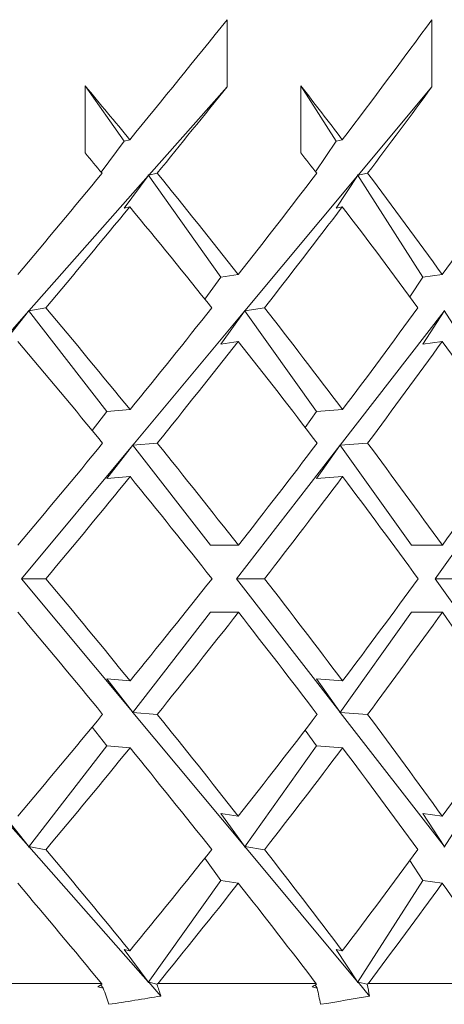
# Model space of a CAD drawing. Header units: inches. Extents: x 1.5 to 14.4, y 0.3 to 10.5.
# Tile 10 of 43: x 4.151 to 4.285, y 6.402 to 6.713. Entities that reach past the tile are written whole.
import ezdxf

# ---------------------------------------------------------------- set-up
doc = ezdxf.new("R2010")
doc.units = ezdxf.units.IN
doc.header["$MEASUREMENT"] = 0

msp = doc.modelspace()

# ---------------------------------------------------------------- linework, layer by layer
at = {"color": 7, "linetype": 'Continuous', "lineweight": 15}
for p, q in [((4.21672, 6.71329), (4.21672, 6.69208)), ((4.28157, 6.71329), (4.28157, 6.69208)), ((4.1718, 6.67112), (4.1718, 6.69233)), ((4.1718, 6.69233), (4.18421, 6.67486)), ((4.2401, 6.67112), (4.2401, 6.69233)), ((4.2401, 6.69233), (4.25124, 6.67486)), ((4.21672, 6.69208), (4.19193, 6.66403)), ((4.28157, 6.69208), (4.25818, 6.66403)), ((4.18421, 6.67486), (4.1769, 6.66502)), ((4.18421, 6.67486), (4.18595, 6.6753)), ((4.25124, 6.67486), (4.24475, 6.66512)), ((4.25124, 6.67486), (4.25321, 6.6753)), ((4.19463, 6.6647), (4.19193, 6.66403)), ((4.26123, 6.6647), (4.25818, 6.66403)), ((4.19181, 6.6639), (4.15399, 6.62111)), ((4.18421, 6.65365), (4.19181, 6.6639)), ((4.19181, 6.66415), (4.19193, 6.66403)), ((4.19181, 6.66415), (4.19181, 6.6639)), ((4.19181, 6.66415), (4.21477, 6.63182)), ((4.25807, 6.6639), (4.22239, 6.62111)), ((4.25124, 6.65365), (4.25807, 6.6639)), ((4.25807, 6.66415), (4.25818, 6.66403)), ((4.25807, 6.66415), (4.25807, 6.6639)), ((4.25807, 6.66415), (4.27869, 6.63182)), ((4.18421, 6.65365), (4.18595, 6.65408)), ((4.25124, 6.65365), (4.25321, 6.65408)), ((4.21477, 6.63182), (4.2097, 6.62481)), ((4.21477, 6.63182), (4.22029, 6.63267)), ((4.27869, 6.63182), (4.2746, 6.62551)), ((4.27869, 6.63182), (4.28484, 6.63267)), ((4.15388, 6.62098), (4.11642, 6.57861)), ((4.14567, 6.61061), (4.15388, 6.62098)), ((4.15388, 6.62124), (4.15399, 6.62111)), ((4.15388, 6.62124), (4.15388, 6.62098)), ((4.15388, 6.62124), (4.1787, 6.58924)), ((4.15941, 6.62207), (4.15399, 6.62111)), ((4.22229, 6.62098), (4.18695, 6.57861)), ((4.21477, 6.61061), (4.22229, 6.62098)), ((4.22229, 6.62124), (4.22239, 6.62111)), ((4.22229, 6.62124), (4.22229, 6.62098)), ((4.22229, 6.62124), (4.24501, 6.58924)), ((4.22859, 6.62207), (4.22239, 6.62111)), ((4.28544, 6.62098), (4.25257, 6.57861)), ((4.27869, 6.61061), (4.28544, 6.62098)), ((4.28544, 6.62124), (4.28554, 6.62111)), ((4.28544, 6.62124), (4.28544, 6.62098)), ((4.28544, 6.62124), (4.30585, 6.58924)), ((4.21477, 6.61061), (4.22029, 6.61146)), ((4.27869, 6.61061), (4.28484, 6.61146)), ((4.1787, 6.58924), (4.18603, 6.58985)), ((4.24501, 6.58924), (4.25329, 6.58985)), ((4.1787, 6.58924), (4.17404, 6.58326)), ((4.24501, 6.58924), (4.24144, 6.58423)), ((4.18685, 6.57848), (4.15168, 6.53631)), ((4.1787, 6.56803), (4.18685, 6.57848)), ((4.18685, 6.57873), (4.18695, 6.57861)), ((4.18685, 6.57873), (4.18685, 6.57848)), ((4.18685, 6.57873), (4.21153, 6.54692)), ((4.19463, 6.57924), (4.18695, 6.57861)), ((4.25247, 6.57848), (4.21976, 6.53631)), ((4.24501, 6.56803), (4.25247, 6.57848)), ((4.25247, 6.57873), (4.25257, 6.57861)), ((4.25247, 6.57873), (4.25247, 6.57848)), ((4.25247, 6.57873), (4.27507, 6.54692)), ((4.26123, 6.57924), (4.25257, 6.57861)), ((4.31255, 6.57848), (4.2826, 6.53631)), ((4.1787, 6.56803), (4.18603, 6.56863)), ((4.24501, 6.56803), (4.25329, 6.56863)), ((4.21153, 6.54692), (4.22032, 6.54692)), ((4.27507, 6.54692), (4.28488, 6.54692)), ((4.15168, 6.53631), (4.18685, 6.49414)), ((4.15168, 6.53631), (4.15941, 6.53631)), ((4.21976, 6.53631), (4.25247, 6.49414)), ((4.21976, 6.53631), (4.22859, 6.53631)), ((4.2826, 6.53631), (4.31255, 6.49414)), ((4.2826, 6.53631), (4.29246, 6.53631)), ((4.21153, 6.5257), (4.18685, 6.49389)), ((4.21153, 6.5257), (4.22032, 6.5257)), ((4.27507, 6.5257), (4.25247, 6.49389)), ((4.27507, 6.5257), (4.28488, 6.5257)), ((4.18603, 6.50399), (4.1787, 6.50459)), ((4.18685, 6.49414), (4.1787, 6.50459)), ((4.25329, 6.50399), (4.24501, 6.50459)), ((4.25247, 6.49414), (4.24501, 6.50459)), ((4.11642, 6.49401), (4.15388, 6.45163)), ((4.18685, 6.49414), (4.18685, 6.49389)), ((4.18695, 6.49401), (4.18685, 6.49389)), ((4.18695, 6.49401), (4.22229, 6.45163)), ((4.18695, 6.49401), (4.19463, 6.49338)), ((4.25247, 6.49414), (4.25247, 6.49389)), ((4.25257, 6.49401), (4.25247, 6.49389)), ((4.25257, 6.49401), (4.28544, 6.45163)), ((4.25257, 6.49401), (4.26123, 6.49338)), ((4.17404, 6.48935), (4.1787, 6.48338)), ((4.24144, 6.48839), (4.24501, 6.48338)), ((4.1787, 6.48338), (4.15388, 6.45138)), ((4.18603, 6.48277), (4.1787, 6.48338)), ((4.24501, 6.48338), (4.22229, 6.45138)), ((4.25329, 6.48277), (4.24501, 6.48338)), ((4.30585, 6.48338), (4.28544, 6.45138)), ((4.15388, 6.45163), (4.14567, 6.46201)), ((4.22029, 6.46116), (4.21477, 6.46201)), ((4.22229, 6.45163), (4.21477, 6.46201)), ((4.28484, 6.46116), (4.27869, 6.46201)), ((4.28544, 6.45163), (4.27869, 6.46201)), ((4.15388, 6.45163), (4.15388, 6.45138)), ((4.15399, 6.45151), (4.15388, 6.45138)), ((4.15399, 6.45151), (4.19181, 6.40872)), ((4.15399, 6.45151), (4.15941, 6.45054)), ((4.22229, 6.45163), (4.22229, 6.45138)), ((4.22239, 6.45151), (4.22229, 6.45138)), ((4.22239, 6.45151), (4.25807, 6.40872)), ((4.22239, 6.45151), (4.22859, 6.45054)), ((4.28544, 6.45163), (4.28544, 6.45138)), ((4.28554, 6.45151), (4.28544, 6.45138)), ((4.2097, 6.44781), (4.21477, 6.4408)), ((4.2746, 6.4471), (4.27869, 6.4408)), ((4.21477, 6.4408), (4.19181, 6.40847)), ((4.22029, 6.43994), (4.21477, 6.4408)), ((4.27869, 6.4408), (4.25807, 6.40847)), ((4.28484, 6.43994), (4.27869, 6.4408)), ((4.18595, 6.41854), (4.18421, 6.41897)), ((4.19181, 6.40872), (4.18421, 6.41897)), ((4.25321, 6.41854), (4.25124, 6.41897)), ((4.25807, 6.40872), (4.25124, 6.41897)), ((4.19181, 6.40872), (4.19181, 6.40847)), ((4.25807, 6.40872), (4.25807, 6.40847)), ((4.12321, 6.40813), (4.17706, 6.40813)), ((4.17678, 6.40777), (4.17755, 6.40672)), ((4.17711, 6.40798), (4.17706, 6.40813)), ((4.19193, 6.40859), (4.19181, 6.40847)), ((4.19193, 6.40859), (4.19579, 6.40422)), ((4.19193, 6.40859), (4.19452, 6.40795)), ((4.19479, 6.40813), (4.19452, 6.40795)), ((4.19479, 6.40813), (4.24498, 6.40813)), ((4.2446, 6.40772), (4.24527, 6.40672)), ((4.24501, 6.40798), (4.24498, 6.40813)), ((4.25818, 6.40859), (4.25807, 6.40847)), ((4.25818, 6.40859), (4.26183, 6.40422)), ((4.25818, 6.40859), (4.26111, 6.40795)), ((4.26138, 6.40813), (4.26111, 6.40795)), ((4.26138, 6.40813), (4.30742, 6.40813))]:
    msp.add_line(p, q, dxfattribs=at)
for centre, major_axis, ratio, start_param, end_param in [((3.67632, 6.5574), (0.84923, 0.84923), 0.248201, 5.090827, 5.134798), ((3.67632, 6.5574), (0.83787, 0.83787), 0.300998, 5.139914, 5.183886), ((3.67632, 6.53644), (0.80911, -0.80911), 0.411694, 1.339621, 1.359375), ((3.67632, 6.53644), (0.79179, -0.79179), 0.470333, 1.290533, 1.310287), ((3.67632, 6.53618), (0.84923, 0.84923), 0.248201, 5.103081, 5.134798), ((3.67632, 6.53618), (0.83787, 0.83787), 0.300998, 5.152169, 5.183886), ((3.67632, 6.51522), (0.80911, -0.80911), 0.411694, 1.351877, 1.359375), ((3.67632, 6.51522), (0.79179, -0.79179), 0.470333, 1.30279, 1.310287), ((3.67632, 6.5574), (0.84923, 0.84923), 0.248201, 5.041812, 5.07857), ((3.67632, 6.53644), (0.80911, -0.80911), 0.411694, 1.29046, 1.327366), ((3.67632, 6.5574), (0.83787, 0.83787), 0.300998, 5.0909, 5.127657), ((3.67632, 6.53644), (0.79179, -0.79179), 0.470333, 1.241373, 1.278279), ((3.67632, 6.5574), (0.82448, 0.82448), 0.355379, 5.139987, 5.176745), ((3.67632, 6.53618), (0.84923, 0.84923), 0.248201, 5.053993, 5.090827), ((3.67632, 6.51522), (0.80911, -0.80911), 0.411694, 1.302643, 1.339621), ((3.67632, 6.53618), (0.83787, 0.83787), 0.300998, 5.103081, 5.139914), ((3.67632, 6.51522), (0.79179, -0.79179), 0.470333, 1.253555, 1.290533), ((3.67632, 6.53644), (0.82448, -0.82448), 0.355379, 1.290417, 1.327367), ((3.67632, 6.5574), (0.83787, 0.83787), 0.300998, 5.041856, 5.078717), ((3.67632, 6.53644), (0.80911, -0.80911), 0.411694, 1.241329, 1.27828), ((3.67632, 6.5574), (0.82448, 0.82448), 0.355379, 5.090943, 5.127805), ((3.67632, 6.51522), (0.82448, -0.82448), 0.355379, 1.302555, 1.339548), ((3.67632, 6.53618), (0.83787, 0.83787), 0.300998, 5.053993, 5.0909), ((3.67632, 6.51522), (0.80911, -0.80911), 0.411694, 1.253468, 1.29046), ((3.67632, 6.53618), (0.82448, 0.82448), 0.355379, 5.10308, 5.139987), ((3.67632, 6.51522), (0.79179, -0.79179), 0.470333, 1.204381, 1.241373), ((3.67632, 6.5574), (0.83787, 0.83787), 0.300998, 4.992783, 5.029717), ((3.67632, 6.53644), (0.82448, -0.82448), 0.355379, 1.241315, 1.27828), ((3.67632, 6.5574), (0.82448, 0.82448), 0.355379, 5.04187, 5.078805), ((3.67632, 6.53644), (0.80911, -0.80911), 0.411694, 1.192228, 1.229193), ((3.67632, 6.5574), (0.80911, 0.80911), 0.411694, 5.090958, 5.127892), ((3.67632, 6.53618), (0.83787, 0.83787), 0.300998, 5.004905, 5.041856), ((3.67632, 6.51522), (0.82448, -0.82448), 0.355379, 1.253439, 1.290417), ((3.67632, 6.53618), (0.82448, 0.82448), 0.355379, 5.053992, 5.090943), ((3.67632, 6.51522), (0.80911, -0.80911), 0.411694, 1.204351, 1.241329), ((3.67632, 6.53644), (0.83787, -0.83787), 0.300998, 1.241329, 1.27828), ((3.67632, 6.5574), (0.82448, 0.82448), 0.355379, 4.992769, 5.029746), ((3.67632, 6.53644), (0.82448, -0.82448), 0.355379, 1.192242, 1.229193), ((3.67632, 6.5574), (0.80911, 0.80911), 0.411694, 5.041856, 5.078834), ((3.67632, 6.51522), (0.83787, -0.83787), 0.300998, 1.253468, 1.290402), ((3.67632, 6.53618), (0.82448, 0.82448), 0.355379, 5.004905, 5.04187), ((3.67632, 6.51522), (0.82448, -0.82448), 0.355379, 1.204381, 1.241315), ((3.67632, 6.53618), (0.80911, 0.80911), 0.411694, 5.053993, 5.090958), ((3.67632, 6.51522), (0.80911, -0.80911), 0.411694, 1.155293, 1.192228), ((3.67632, 6.5574), (0.82448, 0.82448), 0.355379, 4.943638, 4.98063), ((3.67632, 6.53644), (0.83787, -0.83787), 0.300998, 1.192286, 1.229193), ((3.67632, 6.5574), (0.80911, 0.80911), 0.411694, 4.992725, 5.029717), ((3.67632, 6.53644), (0.82448, -0.82448), 0.355379, 1.143198, 1.180105), ((3.67632, 6.5574), (0.79179, 0.79179), 0.470333, 5.041812, 5.078805), ((3.67632, 6.53618), (0.82448, 0.82448), 0.355379, 4.955818, 4.992769), ((3.67632, 6.51522), (0.83787, -0.83787), 0.300998, 1.204468, 1.241329), ((3.67632, 6.53618), (0.80911, 0.80911), 0.411694, 5.004906, 5.041856), ((3.67632, 6.51522), (0.82448, -0.82448), 0.355379, 1.155381, 1.192242), ((3.67632, 6.53644), (0.84923, -0.84923), 0.248201, 1.192359, 1.229192), ((3.67632, 6.5574), (0.80911, 0.80911), 0.411694, 4.943565, 4.980542), ((3.67632, 6.53644), (0.83787, -0.83787), 0.300998, 1.143271, 1.180105), ((3.67632, 6.5574), (0.79179, 0.79179), 0.470333, 4.992652, 5.02963), ((3.67632, 6.51522), (0.84923, -0.84923), 0.248201, 1.204807, 1.241373), ((3.67632, 6.53618), (0.80911, 0.80911), 0.411694, 4.956056, 4.992725), ((3.67632, 6.51522), (0.83787, -0.83787), 0.300998, 1.15572, 1.192286), ((3.67632, 6.53618), (0.79179, 0.79179), 0.470333, 5.005143, 5.041812), ((3.67632, 6.51522), (0.82448, -0.82448), 0.355379, 1.106632, 1.143198)]:
    msp.add_ellipse(centre, major_axis=major_axis, ratio=ratio, start_param=start_param, end_param=end_param, dxfattribs=at)
for points in [[(4.1758, 6.40714), (4.17624, 6.40742), (4.17667, 6.4077), (4.17711, 6.40798)], [(4.1758, 6.40714), (4.17639, 6.407), (4.17697, 6.40686), (4.17755, 6.40672)], [(4.17936, 6.40159), (4.17876, 6.4033), (4.17816, 6.40501), (4.17755, 6.40672)], [(4.19452, 6.40795), (4.19495, 6.4067), (4.19537, 6.40546), (4.19579, 6.40422)], [(4.2437, 6.40714), (4.24414, 6.40742), (4.24457, 6.4077), (4.24501, 6.40798)], [(4.2437, 6.40714), (4.24422, 6.407), (4.24475, 6.40686), (4.24527, 6.40672)], [(4.24633, 6.40159), (4.24598, 6.4033), (4.24563, 6.40501), (4.24527, 6.40672)], [(4.26111, 6.40795), (4.26135, 6.4067), (4.26159, 6.40546), (4.26183, 6.40422)], [(4.17936, 6.40159), (4.18484, 6.4024), (4.19032, 6.40328), (4.19579, 6.40422)], [(4.24633, 6.40159), (4.2515, 6.4024), (4.25666, 6.40328), (4.26183, 6.40422)]]:
    msp.add_open_spline(points, degree=3, dxfattribs=at)

doc.saveas('drawing.dxf')
